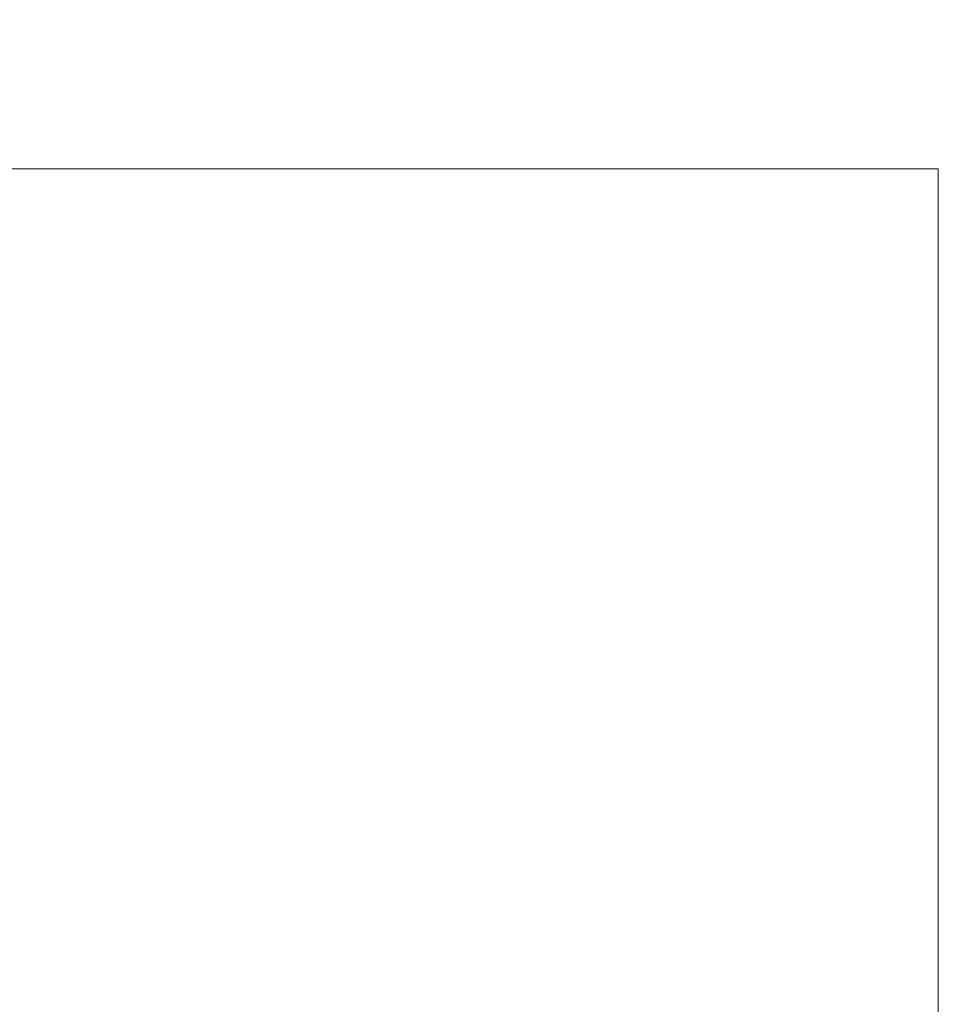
# Model space of a CAD drawing. Header units: inches. Extents: x 0 to 32.5, y 0 to 22.9.
# Tile 3 of 3: x 20.9 to 32.5, y 10.5 to 22.9. Entities that reach past the tile are written whole.
import ezdxf

# ---------------------------------------------------------------- set-up
doc = ezdxf.new("R2010")
doc.units = ezdxf.units.IN
doc.header["$MEASUREMENT"] = 0
doc.layers.add('CONTINUOUS', color=7, linetype='Continuous', lineweight=0)
doc.layers.add('DIMENSIONS', color=7, linetype='Continuous', lineweight=0)
doc.dimstyles.get("Standard").update_dxf_attribs({"dimtxt": 0.18, "dimasz": 0.18, "dimexe": 0.18, "dimexo": 0.0625, "dimgap": 0.09, "dimtad": 0, "dimtih": 1, "dimtoh": 1, "dimdec": 4, "dimzin": 0, "dimdsep": 46, "dimtxsty": 'Standard', "dimcen": 0.09, "dimadec": 0, "dimazin": 0, "dimtfac": 1, "dimtdec": 4, "dimtofl": 0, "dimtmove": 0, "dimatfit": 3, "dimfxl": 1, "dimtolj": 1, "dimtzin": 0, "dimarcsym": 0})

# ---------------------------------------------------------------- blocks, each defined once
blk = doc.blocks.new('D1')
blk.add_hatch(color=7).paths.add_polyline_path([(20.341, 11.704), (20.372, 11.618), (20.315, 11.689)], flags=0)
at = {"layer": 'DIMENSIONS'}
for p, q in [((20.045, 11.754), (20.295, 11.754)), ((20.328, 11.697), (20.295, 11.754)), ((11.934, 11.126), (11.934, 11.126))]:
    blk.add_line(p, q, dxfattribs=at)
for points in [[(20.372, 11.618), (20.315, 11.689), (20.341, 11.704), (20.372, 11.618)], [(11.934, 11.126), (11.934, 11.126), (11.934, 11.126), (11.934, 11.126), (11.934, 11.126)]]:
    blk.add_lwpolyline(points, dxfattribs=at)
at = {"layer": 'DIMENSIONS', "char_height": 0.09048, "attachment_point": 5}
for s, insert in [('{\\fArial|b0|i0|c0|p0;R.063}{\\fArial|b0|i0|c0|p0;}', (19.781, 11.754)), ('{\\fArial|b0|i0|c0|p0;}', (19.58, 11.754)), ('{\\fArial|b0|i0|c0|p0;}', (19.781, 11.754)), ('{\\fArial|b0|i0|c0|p0;}', (19.781, 11.754)), ('{\\fArial|b0|i0|c0|p0;}', (19.983, 11.754))]:
    blk.add_mtext(s, dxfattribs=dict(at, insert=insert))
blk = doc.blocks.new('D2')
blk.add_hatch(color=7).paths.add_polyline_path([(20.28, 10.78), (20.349, 10.721), (20.264, 10.755)], flags=0)
at = {"layer": 'DIMENSIONS'}
for p, q in [((11.934, 11.126), (11.934, 11.126)), ((19.818, 10.89), (20.068, 10.89)), ((20.272, 10.767), (20.068, 10.89))]:
    blk.add_line(p, q, dxfattribs=at)
for points in [[(11.934, 11.126), (11.934, 11.126), (11.934, 11.126), (11.934, 11.126), (11.934, 11.126)], [(20.349, 10.721), (20.264, 10.755), (20.28, 10.78), (20.349, 10.721)]]:
    blk.add_lwpolyline(points, dxfattribs=at)
at = {"layer": 'DIMENSIONS', "char_height": 0.09048, "attachment_point": 5}
for s, insert in [('{\\fArial|b0|i0|c0|p0;R.063}{\\fArial|b0|i0|c0|p0;}', (19.554, 10.89)), ('{\\fArial|b0|i0|c0|p0;}', (19.353, 10.89)), ('{\\fArial|b0|i0|c0|p0;}', (19.554, 10.89)), ('{\\fArial|b0|i0|c0|p0;}', (19.554, 10.89)), ('{\\fArial|b0|i0|c0|p0;}', (19.755, 10.89))]:
    blk.add_mtext(s, dxfattribs=dict(at, insert=insert))
blk = doc.blocks.new('BLOCK1')
at = {"layer": 'CONTINUOUS'}
for p, q in [((32.5, 21), (0, 21)), ((32.5, 0), (32.5, 21)), ((32.5, 20.5), (32.5, 20.875))]:
    blk.add_line(p, q, dxfattribs=at)

msp = doc.modelspace()

# ---------------------------------------------------------------- block references
at = {"layer": 'CONTINUOUS'}
msp.add_blockref('BLOCK1', (0, 0), dxfattribs=at)

# ---------------------------------------------------------------- dimensions: what is measured, and where the dimension line sits
at = {"layer": 'DIMENSIONS'}
for center, mpoint, picture, middle in [((20.4026, 11.5638), (20.4624, 11.582), 'D1', (31.7157, 22.8808)), ((20.4026, 10.6888), (20.4584, 10.717), 'D2', (31.4885, 22.0165))]:
    dim = msp.add_radius_dim(center=center, mpoint=mpoint, dimstyle='Standard', override={"dimtxt": 0.114809, "dimtad": 0, "dimdec": 3, "dimzin": 0, "dimse1": 0, "dimse2": 0, "dimsd1": 0, "dimsd2": 0, "dimadec": 3, "dimazin": 0, "dimtol": 0, "dimlim": 0, "dimtp": 0.00019685, "dimtm": 7.87402e-05, "dimtdec": 3}, dxfattribs=at)
    dim.commit()
    dim.dimension.update_dxf_attribs({"geometry": picture, "text_midpoint": middle})

doc.saveas('drawing.dxf')
